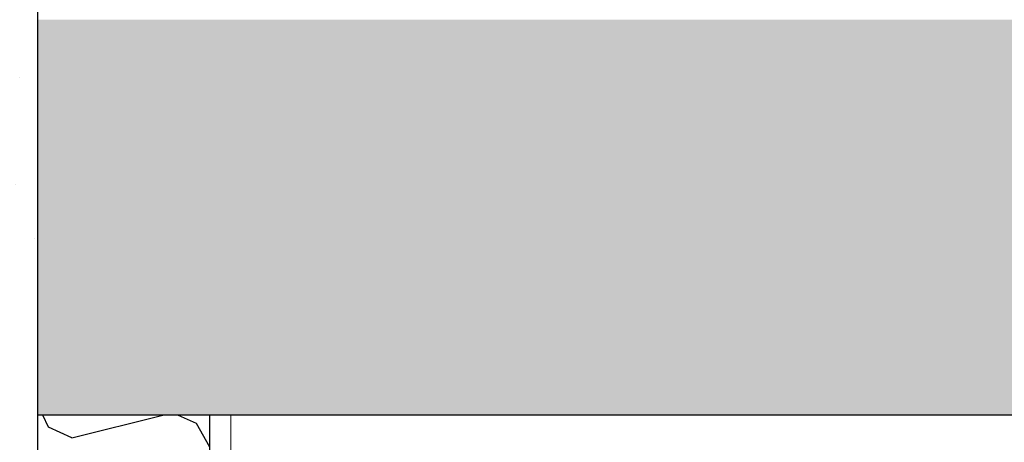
# Model space of a CAD drawing. Header units: millimetres. Extents: x -8544 to 51179, y -2070 to 39312.
# Tile 7 of 165: x -4693 to -4121, y 6604 to 6850. Entities that reach past the tile are written whole.
import ezdxf
from ezdxf.enums import TextEntityAlignment as Align

# ---------------------------------------------------------------- set-up
doc = ezdxf.new("R2010")
doc.units = ezdxf.units.MM
doc.header["$LTSCALE"] = 0.5
doc.header["$MEASUREMENT"] = 0
doc.linetypes.add('Akselinje', pattern=[1500, 1000, -200, 100, -200])
doc.linetypes.add('PLINE', pattern=[0])
for name, color, linetype in [('2314 Bærende yttervegger_ lettklinker', 7, 'Continuous'), ('2314 Bærende yttervegger_ lettklinker (Skravur)', 7, 'Continuous'), ('242- Ikke-bærende innervegger (Skravur)(Nye konstruksjoner)', 7, 'Continuous'), ('242- Ikke-bærende innervegger(Nye konstruksjoner)', 7, 'Continuous'), ('251- Frittbærende dekker', 7, 'Continuous'), ('251- Frittbærende dekker (Skravur)', 7, 'Continuous'), ('82-- Modullinjer', 7, 'Continuous')]:
    doc.layers.add(name, color=color, linetype=linetype)
doc.layers.add('236- Innvendig kledning og overflate(Nye konstruksjoner)', color=7, linetype='Continuous', lineweight=0)
doc.styles.add('GENERATED_STYLE_1', font='arial.ttf')

# ---------------------------------------------------------------- blocks, each defined once
blk = doc.blocks.new('*X86')
at = {"layer": '242- Ikke-bærende innervegger (Skravur)(Nye konstruksjoner)', "linetype": 'PLINE'}
for p, q in [((-4676.53, 6612.95), (-4679.87, 6620)), ((-4662.99, 6606.79), (-4610.13, 6620)), ((-4601.14, 6620), (-4590.78, 6615.29)), ((-4662.99, 6606.79), (-4676.53, 6612.95)), ((-4590.78, 6615.29), (-4583.07, 6601.47))]:
    blk.add_line(p, q, dxfattribs=at)
blk = doc.blocks.new('Standard grid marker[1]', base_point=(-4683.07, 12550))
at = {"layer": '82-- Modullinjer', "linetype": 'Akselinje'}
blk.add_line((-4683.07, 12350), (-4683.07, 1550), dxfattribs=at)
at = {"layer": '82-- Modullinjer', "style": 'GENERATED_STYLE_1'}
for tag, p in [('AC_MarkerText_1_0', (-4683.07, 12887.5)), ('AC_MarkerText_1_1', (-4683.07, 1187.5))]:
    blk.add_attdef(tag, text='', height=175, rotation=360, dxfattribs=at).set_placement(p, align=Align.TOP_CENTER)

msp = doc.modelspace()

# ---------------------------------------------------------------- hatches: boundary and pattern name
at = {"layer": '2314 Bærende yttervegger_ lettklinker (Skravur)', "linetype": 'Continuous'}
h = msp.add_hatch(dxfattribs=at)
h.set_pattern_fill('Lettklinker', color=256, style=0, pattern_type=2)
h.set_pattern_definition([(45, (0, 150), (-47.7297, 47.7297), [0, -45, 0, -67.5]), (110, (150, 150), (63.42925, 23.08636), [0, -33, 0, -57])])
h.paths.add_polyline_path([(-4683.07, 6850), (-4883.07, 6850), (-4883.07, 3650), (-4683.07, 3650)])
at = {"layer": '242- Ikke-bærende innervegger (Skravur)(Nye konstruksjoner)', "linetype": 'Continuous'}
h = msp.add_hatch(dxfattribs=at)
h.set_pattern_fill('Gips', color=256, style=0, pattern_type=2)
h.set_pattern_definition([(270, (0, 0), (86.6025, 0), [0, -50]), (270, (43.3, -25), (86.6025, 0), [0, -50])])
h.paths.add_polyline_path([(-4570.57, 6620), (-4583.07, 6620), (-4583.07, 3820), (-4570.57, 3820)])
at = {"layer": '251- Frittbærende dekker (Skravur)', "linetype": 'Continuous'}
h = msp.add_hatch(dxfattribs=at)
h.set_pattern_fill('Betong_strukturell', color=256, style=0, pattern_type=2)
h.set_pattern_definition([(0, (0, 0), (0, 311.769), [30, -150]), (0, (90, 155.9), (0, 311.769), [30, -150]), (60, (0, 0), (-270, 155.8846), [30, -150]), (60, (180, 0), (-270, 155.8846), [30, -150]), (120, (30, 0), (270, 155.8846), [30, -150]), (120, (210, 0), (270, 155.8846), [30, -150]), (0, (0, 30), (0, 60), [0, -60, 0, -90]), (45, (30, 30), (-42.4264, 42.4264), [0, -45, 0, -75])])
h.paths.add_polyline_path([(-4683.07, 6620), (12116.93, 6620), (12116.93, 6850), (-4683.07, 6850)])

# ---------------------------------------------------------------- linework, layer by layer
at = {"layer": '2314 Bærende yttervegger_ lettklinker', "linetype": 'PLINE', "flags": 128}
msp.add_lwpolyline([(-4683.07, 6850), (-4683.07, 6620), (-4683.07, 3820)], dxfattribs=at)
at = {"layer": '236- Innvendig kledning og overflate(Nye konstruksjoner)', "linetype": 'PLINE'}
msp.add_line((-4570.57, 6620), (-4570.57, 3820), dxfattribs=at)
at = {"layer": '242- Ikke-bærende innervegger(Nye konstruksjoner)', "linetype": 'PLINE'}
msp.add_line((-4583.07, 6620), (-4583.07, 3820), dxfattribs=at)
at = {"layer": '251- Frittbærende dekker', "linetype": 'PLINE'}
msp.add_line((10204.43, 6620), (-4570.57, 6620), dxfattribs=at)
at = {"layer": '251- Frittbærende dekker', "linetype": 'PLINE', "flags": 128}
msp.add_lwpolyline([(-4570.57, 6620), (-4583.07, 6620), (-4683.07, 6620)], dxfattribs=at)

# ---------------------------------------------------------------- block references
at = {"layer": '242- Ikke-bærende innervegger(Nye konstruksjoner)'}
msp.add_blockref('*X86', (0, 0), dxfattribs=at)
at = {"layer": '82-- Modullinjer', "linetype": 'PLINE'}
msp.add_blockref('Standard grid marker[1]', (-4683.07, 12550), dxfattribs=at)

doc.saveas('drawing.dxf')
